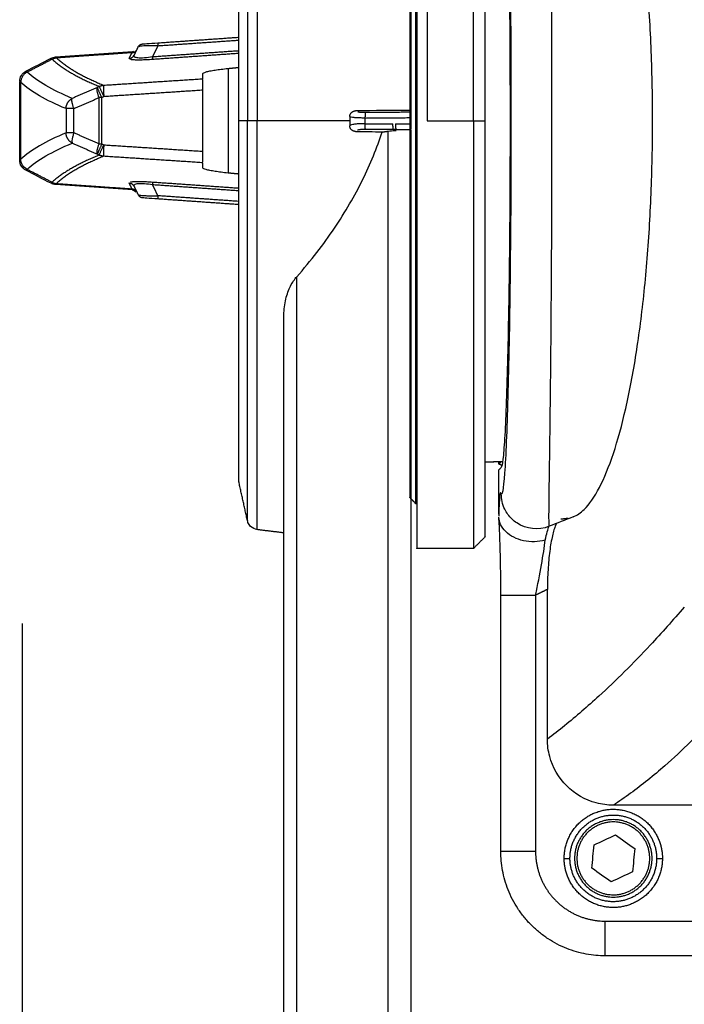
# Model space of a CAD drawing. Header units: millimetres. Extents: x 4946 to 6276, y -4769 to -3439.
# Tile 153 of 195: x 5752 to 5809, y -3702 to -3617. Entities that reach past the tile are written whole.
import ezdxf

# ---------------------------------------------------------------- set-up
doc = ezdxf.new("R2010")
doc.units = ezdxf.units.MM
doc.layers.add('ROXX_NEOmini_FIXTURE', color=7, linetype='Continuous', true_color=0x000000)
doc.dimstyles.get("Standard").update_dxf_attribs({"dimscale": 10, "dimtxt": 2.5, "dimasz": 3, "dimexe": 1, "dimexo": 0.5, "dimgap": 0.8, "dimtad": 1, "dimtoh": 1, "dimdec": 1, "dimzin": 1, "dimdsep": 46, "dimtxsty": 'Standard', "dimblk": 'OPEN90', "dimcen": 2.5, "dimadec": 1, "dimazin": 1, "dimtfac": 1, "dimtdec": 4, "dimtix": 1, "dimtofl": 0, "dimtmove": 1, "dimatfit": 3, "dimldrblk": 'OPEN90', "dimfxl": 1, "dimtolj": 1, "dimtzin": 1, "dimarcsym": 0})

# ---------------------------------------------------------------- blocks, each defined once
blk = doc.blocks.new('*D4')
at = {"layer": 'Defpoints', "color": 0}
for p in [(5752.196, -3663.256), (6119.696, -3663.256), (6119.696, -3885.816)]:
    blk.add_point(p, dxfattribs=at)
at = {"layer": 'ROXX_NEOmini_FIXTURE', "color": 0, "lineweight": -2}
for p, q in [((5752.196, -3669.257), (5752.196, -3888.817)), ((6119.696, -3669.257), (6119.696, -3888.817)), ((5758.197, -3885.816), (6113.695, -3885.816))]:
    blk.add_line(p, q, dxfattribs=at)
at = {"layer": 'ROXX_NEOmini_FIXTURE', "color": 0}
for points in [[(5758.197, -3884.816), (5758.197, -3886.817), (5752.196, -3885.816)], [(6113.695, -3886.817), (6113.695, -3884.816), (6119.696, -3885.816)]]:
    blk.add_solid(points, dxfattribs=at)
at = {"layer": 'ROXX_NEOmini_FIXTURE', "color": 0, "insert": (5935.946, -3878.915), "char_height": 9.0015, "attachment_point": 5}
blk.add_mtext('\\A1;367.5', dxfattribs=at)

msp = doc.modelspace()

# ---------------------------------------------------------------- linework, layer by layer
at = {"layer": 'ROXX_NEOmini_FIXTURE', "color": 18, "lineweight": -3, "true_color": 0x000000}
for points, weights in [([(5785.838, -3624.851), (5785.838, -3589.67), (5785.838, -3588.789)], [1, 0.724580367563, 1]), ([(5787.238, -3588.777), (5787.238, -3588.777), (5787.238, -3625.777)], [1, 0.707106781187, 1]), ([(5791.238, -3625.777), (5791.238, -3588.777), (5791.238, -3588.777)], [1, 0.707106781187, 1]), ([(5772.54, -3590.41), (5772.54, -3590.41), (5772.54, -3625.777)], [1, 0.707106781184, 1]), ([(5792.238, -3625.777), (5792.238, -3589.777), (5792.238, -3589.777)], [1, 0.707106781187, 1]), ([(5763.922, -3619.041), (5763.922, -3619.041), (5763.94, -3619.29)], [1, 0.866025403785, 1]), ([(5761.453, -3620.393), (5761.742, -3620.375), (5761.868, -3620.116)], [1, 0.865398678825, 1]), ([(5761.699, -3619.891), (5761.871, -3619.88), (5761.999, -3619.765)], [1, 0.915115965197, 0.937293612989]), ([(5763.497, -3620.48), (5763.496, -3620.454), (5763.48, -3620.233)], [1, 0.889801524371, 1]), ([(5754.785, -3620.454), (5756.117, -3621.693), (5758.872, -3622.812)], [1, 0.998562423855, 1]), ([(5755.165, -3620.345), (5756.492, -3621.584), (5759.243, -3622.702)], [1, 0.998555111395, 1]), ([(5758.872, -3622.812), (5759.047, -3622.719), (5759.243, -3622.702)], [1, 0.980517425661, 1]), ([(5758.872, -3622.812), (5758.902, -3622.952), (5759.26, -3623.694)], [1, 0.771505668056, 1]), ([(5759.243, -3622.702), (5759.202, -3622.794), (5759.26, -3623.694)], [1, 0.74255552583, 1]), ([(5758.851, -3623.775), (5758.578, -3623.089), (5758.71, -3622.891)], [1, 0.802807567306, 1]), ([(5759.095, -3623.775), (5758.736, -3623.032), (5758.71, -3622.891)], [1, 0.77124774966, 1]), ([(5755.992, -3624.725), (5756.002, -3624.121), (5756.533, -3623.841)], [1, 0.854954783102, 1]), ([(5756.675, -3624.725), (5756.401, -3624.038), (5756.533, -3623.841)], [1, 0.802280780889, 1]), ([(5759.095, -3623.775), (5758.97, -3623.775), (5758.851, -3623.775)], [1, 0.992276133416, 1]), ([(5756.675, -3624.725), (5756.111, -3624.725), (5755.992, -3624.725)], [1, 0.860974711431, 1]), ([(5780.538, -3625.415), (5780.538, -3624.933), (5781.025, -3624.92)], [1, 0.716296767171, 1]), ([(5781.904, -3625.045), (5781.852, -3625.11), (5781.856, -3625.54)], [1, 0.758234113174, 1]), ([(5770.942, -3626.34), (5770.942, -3626.059), (5770.942, -3625.777)], [1, 0.999959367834, 1]), ([(5771.686, -3660.368), (5771.686, -3660.368), (5771.686, -3625.777)], [1, 0.707106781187, 1]), ([(5772.54, -3625.777), (5771.838, -3625.777), (5771.686, -3625.777)], [1, 0.816478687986, 1]), ([(5772.54, -3661.145), (5772.54, -3661.145), (5772.54, -3625.777)], [1, 0.70710678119, 1]), ([(5781.025, -3626.699), (5780.538, -3626.687), (5780.538, -3626.21)], [1, 0.716296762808, 1]), ([(5781.904, -3626.521), (5781.855, -3626.439), (5781.856, -3626.031)], [1, 0.774917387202, 1]), ([(5784.321, -3626.525), (5784.273, -3626.443), (5784.273, -3626.035)], [1, 0.774920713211, 1]), ([(5784.491, -3626.036), (5784.488, -3626.466), (5784.539, -3626.531)], [1, 0.758209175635, 1]), ([(5786.338, -3625.777), (5786.338, -3662.777), (5786.338, -3662.777)], [1, 0.707106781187, 1]), ([(5791.238, -3625.777), (5791.238, -3662.777), (5791.238, -3662.777)], [1, 0.707106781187, 1]), ([(5756.675, -3626.83), (5756.111, -3626.83), (5755.992, -3626.83)], [1, 0.860968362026, 1]), ([(5756.533, -3627.713), (5756.002, -3627.434), (5755.992, -3626.83)], [1, 0.854996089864, 1]), ([(5770.942, -3657.004), (5770.942, -3657.004), (5770.942, -3626.34)], [1, 0.713452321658, 1]), ([(5758.71, -3628.664), (5758.578, -3628.466), (5758.851, -3627.78)], [1, 0.802811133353, 1]), ([(5759.095, -3627.78), (5758.806, -3628.377), (5758.726, -3628.609)], [1, 0.807537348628, 0.938940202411]), ([(5758.851, -3627.78), (5758.97, -3627.78), (5759.095, -3627.78)], [1, 0.992276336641, 1]), ([(5758.876, -3628.744), (5758.901, -3628.603), (5759.26, -3627.86)], [1, 0.771272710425, 1]), ([(5759.26, -3627.86), (5759.202, -3628.76), (5759.243, -3628.853)], [1, 0.742552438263, 1]), ([(5758.876, -3628.744), (5756.117, -3629.862), (5754.788, -3631.102)], [1, 0.998548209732, 1]), ([(5759.243, -3628.853), (5759.049, -3628.835), (5758.876, -3628.744)], [1, 0.98088845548, 1]), ([(5759.243, -3628.853), (5756.492, -3629.971), (5755.165, -3631.209)], [1, 0.998555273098, 1]), ([(5761.453, -3631.161), (5761.742, -3631.18), (5761.868, -3631.438)], [1, 0.865398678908, 1]), ([(5763.48, -3631.322), (5763.496, -3631.101), (5763.497, -3631.075)], [1, 0.88980152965, 1]), ([(5761.699, -3631.664), (5761.987, -3631.683), (5762.113, -3631.941)], [1, 0.865399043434, 1]), ([(5763.94, -3632.265), (5763.922, -3632.514), (5763.922, -3632.514)], [1, 0.866025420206, 1]), ([(5793.609, -3666.813), (5793.609, -3666.813), (5796.609, -3666.813)], [1, 0.70710736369, 1]), ([(5797.638, -3666.313), (5797.124, -3666.562), (5796.609, -3666.813)], [1, 0.999999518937, 1]), ([(5796.609, -3688.977), (5793.609, -3688.977), (5793.609, -3688.977)], [1, 0.707106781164, 1]), ([(5806.976, -3688.666), (5807.088, -3689.115), (5807.088, -3689.577)], [1, 0.992482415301, 1]), ([(5807.461, -3688.545), (5807.588, -3689.053), (5807.588, -3689.577)], [1, 0.992482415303, 1]), ([(5799.216, -3690.61), (5799.088, -3690.101), (5799.088, -3689.577)], [1, 0.992482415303, 1]), ([(5799.088, -3689.577), (5799.588, -3689.577), (5799.588, -3689.577)], [1, 0.707106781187, 1]), ([(5799.701, -3690.488), (5799.588, -3690.04), (5799.588, -3689.577)], [1, 0.992482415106, 1]), ([(5807.088, -3689.577), (5807.088, -3689.577), (5807.588, -3689.577)], [1, 0.707106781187, 1]), ([(5802.638, -3698.007), (5802.638, -3698.007), (5802.638, -3695.007)], [1, 0.707106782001, 1])]:
    msp.add_rational_spline(points, weights, degree=2, dxfattribs=at)
at = {"layer": 'ROXX_NEOmini_FIXTURE', "color": 18, "true_color": 0x000000}
for points, weights in [([(5786.338, -3588.777), (5786.338, -3588.777), (5786.338, -3625.777)], [1, 0.707106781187, 1]), ([(5786.338, -3588.777), (5786.338, -3588.777), (5786.338, -3625.777)], [1, 0.707106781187, 1]), ([(5762.212, -3619.411), (5762.338, -3619.151), (5762.626, -3619.131)], [1, 0.866025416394, 1]), ([(5762.212, -3619.411), (5762.338, -3619.151), (5762.626, -3619.131)], [1, 0.866025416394, 1]), ([(5792.238, -3661.777), (5792.238, -3661.777), (5792.238, -3625.777)], [1, 0.707106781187, 1]), ([(5792.238, -3661.777), (5792.238, -3661.777), (5792.238, -3625.777)], [1, 0.707106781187, 1]), ([(5754.788, -3631.102), (5754.966, -3631.194), (5755.165, -3631.209)], [1, 0.980520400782, 1]), ([(5754.788, -3631.102), (5754.966, -3631.194), (5755.165, -3631.209)], [1, 0.980520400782, 1]), ([(5762.212, -3632.144), (5762.338, -3632.403), (5762.626, -3632.423)], [1, 0.866025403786, 1]), ([(5762.212, -3632.144), (5762.338, -3632.403), (5762.626, -3632.423)], [1, 0.866025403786, 1]), ([(5802.638, -3698.007), (5793.609, -3698.007), (5793.609, -3688.977)], [1, 0.707106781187, 1]), ([(5802.638, -3698.007), (5793.609, -3698.007), (5793.609, -3688.977)], [1, 0.707106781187, 1])]:
    msp.add_rational_spline(points, weights, degree=2, dxfattribs=at)
at = {"layer": 'ROXX_NEOmini_FIXTURE', "color": 18, "lineweight": -3, "true_color": 0x000000}
for points, weights, knots in [([(5771.686, -3591.187), (5771.686, -3591.171), (5771.686, -3601.305), (5771.686, -3611.438), (5771.686, -3625.777)], [1, 0.923774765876, 1, 0.923774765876, 1], [-54.372558, -54.372558, -54.372558, -27.186279, -27.186279, 0, 0, 0]), ([(5786.238, -3592.677), (5786.238, -3592.677), (5786.238, -3625.777), (5786.238, -3658.877), (5786.238, -3658.877)], [1, 0.707106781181, 1, 0.707106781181, 1], [0, 0, 0, 51.993441, 51.993441, 103.986881, 103.986881, 103.986881]), ([(5785.738, -3593.177), (5785.738, -3593.177), (5785.738, -3625.777), (5785.738, -3658.377), (5785.738, -3658.377)], [1, 0.707106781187, 1, 0.707106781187, 1], [-102.416085, -102.416085, -102.416085, -51.208042, -51.208042, 0, 0, 0]), ([(5770.942, -3625.777), (5770.942, -3612.842), (5770.942, -3603.696), (5770.942, -3594.55), (5770.942, -3594.55)], [1, 0.923875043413, 1, 0.923875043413, 1], [-97.539614, -97.539614, -97.539614, -73.013227, -73.013227, -48.486839, -48.486839, -48.486839]), ([(5799.088, -3689.577), (5799.088, -3685.819), (5802.818, -3685.359), (5806.548, -3684.899), (5807.461, -3688.545)], [1, 0.749128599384, 1, 0.749128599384, 1], [0, 0, 0, 6.154431, 6.154431, 12.308862, 12.308862, 12.308862]), ([(5799.588, -3689.577), (5799.588, -3686.261), (5802.88, -3685.856), (5806.171, -3685.45), (5806.976, -3688.666)], [1, 0.749128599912, 1, 0.749128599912, 1], [-10.86076, -10.86076, -10.86076, -5.43038, -5.43038, 0, 0, 0]), ([(5803.338, -3686.225), (5806.691, -3686.225), (5806.691, -3689.577), (5806.691, -3692.929), (5803.338, -3692.929), (5799.986, -3692.929), (5799.986, -3689.577), (5799.986, -3686.225), (5803.338, -3686.225)], [1, 0.707106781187, 1, 0.707106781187, 1, 0.707106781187, 1, 0.707106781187, 1], [-0.000009, -0.000009, -0.000009, 4.951222, 4.951222, 9.902452, 9.902452, 14.853683, 14.853683, 19.804913, 19.804913, 19.804913]), ([(5803.338, -3686.425), (5806.491, -3686.425), (5806.491, -3689.577), (5806.491, -3692.729), (5803.338, -3692.729), (5800.186, -3692.729), (5800.186, -3689.577), (5800.186, -3686.425), (5803.338, -3686.425)], [1, 0.707106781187, 1, 0.707106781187, 1, 0.707106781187, 1, 0.707106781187, 1], [-0.000009, -0.000009, -0.000009, 4.951222, 4.951222, 9.902452, 9.902452, 14.853683, 14.853683, 19.804913, 19.804913, 19.804913]), ([(5796.609, -3688.977), (5796.609, -3691.475), (5798.375, -3693.241), (5800.141, -3695.007), (5802.638, -3695.007)], [1, 0.923879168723, 1, 0.923879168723, 1], [-9.470996, -9.470996, -9.470996, -4.735498, -4.735498, 0, 0, 0]), ([(5807.588, -3689.577), (5807.588, -3693.335), (5803.859, -3693.795), (5800.129, -3694.255), (5799.216, -3690.61)], [1, 0.749128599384, 1, 0.749128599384, 1], [0, 0, 0, 6.154431, 6.154431, 12.308862, 12.308862, 12.308862]), ([(5807.088, -3689.577), (5807.088, -3692.893), (5803.797, -3693.299), (5800.506, -3693.705), (5799.701, -3690.488)], [1, 0.749128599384, 1, 0.749128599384, 1], [-10.86076, -10.86076, -10.86076, -5.43038, -5.43038, 0, 0, 0])]:
    msp.add_rational_spline(points, weights, degree=2, knots=knots, dxfattribs=at)
for points, knots in [([(5797.783, -3590.696), (5797.769, -3590.702), (5797.745, -3590.879), (5797.743, -3592.187), (5797.777, -3594.732), (5797.826, -3598.12), (5797.882, -3602.539), (5797.933, -3607.683), (5797.973, -3613.427), (5797.998, -3619.523), (5798.008, -3625.807), (5797.998, -3632.111), (5797.972, -3638.321), (5797.93, -3644.128), (5797.878, -3649.33), (5797.827, -3653.385), (5797.781, -3656.575), (5797.744, -3659.339), (5797.743, -3660.661), (5797.771, -3660.864), (5797.789, -3660.856)], [-108.879019, -108.879019, -108.879019, -108.879019, -104.66258, -98.505957, -92.349335, -86.192713, -80.03609, -73.879468, -67.722846, -61.566223, -55.409601, -49.252979, -43.096356, -36.939734, -30.783112, -24.626489, -18.469867, -12.313245, -6.156622, -1.272798, -1.272798, -1.272798, -1.272798]), ([(5799.874, -3660.036), (5800.193, -3659.914), (5800.962, -3659.385), (5802.153, -3657.681), (5803.371, -3654.702), (5804.443, -3650.81), (5805.354, -3646.013), (5806.049, -3640.607), (5806.517, -3634.789), (5806.752, -3628.631), (5806.742, -3622.432), (5806.49, -3616.336), (5806.013, -3610.619), (5805.319, -3605.33), (5804.417, -3600.642), (5803.359, -3596.82), (5802.153, -3593.877), (5800.967, -3592.175), (5800.196, -3591.642), (5799.875, -3591.519)], [1.951586, 1.951586, 1.951586, 1.951586, 6.344317, 12.688634, 19.032952, 25.377269, 31.721586, 38.065903, 44.41022, 50.754537, 57.098855, 63.443172, 69.787489, 76.131806, 82.476123, 88.82044, 95.164758, 101.509075, 105.910209, 105.910209, 105.910209, 105.910209]), ([(5761.868, -3620.116), (5761.844, -3620.165), (5761.861, -3620.254), (5762.161, -3620.335), (5762.754, -3620.329), (5763.239, -3620.27), (5763.48, -3620.233)], [0, 0, 0, 0, 0.735386, 1.470772, 2.206159, 2.941545, 2.941545, 2.941545, 2.941545]), ([(5781.247, -3625.008), (5781.274, -3625.012), (5781.33, -3625.02), (5781.423, -3625.029), (5781.523, -3625.037), (5781.634, -3625.042), (5781.761, -3625.045), (5781.854, -3625.046), (5781.904, -3625.045)], [0.6858732, 0.6858732, 0.6858732, 0.6858732, 0.8148869, 0.9351072, 1.0530483, 1.1752547, 1.3083767, 1.4593569, 1.4593569, 1.4593569, 1.4593569]), ([(5781.904, -3626.521), (5781.836, -3626.521), (5781.708, -3626.523), (5781.538, -3626.534), (5781.398, -3626.55), (5781.284, -3626.569), (5781.222, -3626.583), (5781.195, -3626.591)], [0, 0, 0, 0, 0.2066576, 0.3912529, 0.5600021, 0.7177849, 0.8654781, 0.8654781, 0.8654781, 0.8654781]), ([(5783.844, -3626.679), (5784.037, -3626.653), (5784.27, -3626.63), (5784.514, -3626.612), (5784.545, -3626.609)], [-2.201148, -2.201148, -2.201148, -2.201148, -1.467432, -1.3618938, -1.3618938, -1.3618938, -1.3618938]), ([(5793.536, -3658.016), (5793.53, -3658.045), (5793.508, -3658.199), (5793.47, -3658.738), (5793.441, -3659.511), (5793.427, -3659.986)], [1.293402, 1.293402, 1.293402, 1.293402, 1.997437, 3.994875, 5.992312, 5.992312, 5.992312, 5.992312]), ([(5794.575, -3660.232), (5794.314, -3659.981), (5793.792, -3659.257), (5793.648, -3658.476), (5793.648, -3658.065)], [-2.555623, -2.555623, -2.555623, -2.555623, -1.518268, 0, 0, 0, 0]), ([(5797.448, -3662.045), (5797.156, -3662.127), (5796.513, -3662.227), (5795.563, -3662.14), (5794.695, -3661.835), (5794, -3661.339), (5793.563, -3660.731), (5793.446, -3660.279), (5793.431, -3660.07)], [-5.767145, -5.767145, -5.767145, -5.767145, -4.805954, -3.844763, -2.883572, -1.922382, -0.961191, -0.115056, -0.115056, -0.115056, -0.115056]), ([(5797.789, -3660.857), (5796.87, -3661.226), (5795.822, -3661.12), (5794.99, -3660.567), (5794.839, -3660.466), (5794.7, -3660.354), (5794.574, -3660.234)], [0.59613, 0.59613, 0.59613, 0.59613, 3.817532, 3.817532, 3.817532, 4.389658, 4.389658, 4.389658, 4.389658]), ([(5798.428, -3660.6), (5798.402, -3660.65), (5798.327, -3660.811), (5798.205, -3661.149), (5798.067, -3661.667), (5797.943, -3662.285), (5797.835, -3662.998), (5797.748, -3663.779), (5797.685, -3664.611), (5797.647, -3665.467), (5797.638, -3666.031), (5797.638, -3666.313)], [-6.999164, -6.999164, -6.999164, -6.999164, -6.578724, -5.756384, -4.934043, -4.111703, -3.289362, -2.467022, -1.644681, -0.822341, 0, 0, 0, 0]), ([(5809.475, -3667.835), (5808.5, -3668.972), (5806.046, -3671.738), (5802.598, -3675.153), (5799.626, -3677.725), (5798.136, -3678.898), (5797.638, -3679.278)], [0.068241, 0.068241, 0.068241, 0.068241, 14.270624, 35.574197, 49.77658, 56.877768, 56.877768, 56.877768, 56.877768]), ([(5815.256, -3673.577), (5815.229, -3673.612), (5814.241, -3674.88), (5811.748, -3677.811), (5808.306, -3681.238), (5805.328, -3683.624), (5803.836, -3684.653), (5803.337, -3684.977)], [-57.635519, -57.635519, -57.635519, -57.635519, -57.237493, -42.92812, -21.464059, -7.154685, 0, 0, 0, 0]), ([(5803.337, -3684.977), (5802.841, -3684.977), (5801.347, -3684.782), (5799.119, -3683.497), (5797.834, -3681.268), (5797.639, -3679.775), (5797.638, -3679.278)], [-9.15083, -9.15083, -9.15083, -9.15083, -7.627172, -4.576069, -1.524966, 0, 0, 0, 0])]:
    msp.add_open_spline(points, degree=3, knots=knots, dxfattribs=at)
for points, degree in [([(5793.648, -3593.49), (5793.758, -3593.385), (5793.979, -3595.098), (5794.257, -3602.372), (5794.441, -3613.142), (5794.506, -3625.777), (5794.441, -3638.412), (5794.257, -3649.182), (5793.979, -3656.457), (5793.758, -3658.17), (5793.648, -3658.065)], 3), ([(5763.94, -3619.29), (5763.773, -3619.287), (5763.455, -3619.284), (5763.065, -3619.29), (5762.696, -3619.308), (5762.433, -3619.335), (5762.324, -3619.357), (5762.284, -3619.37)], 3), ([(5763.94, -3619.29), (5763.71, -3619.761), (5763.48, -3620.233)], 2), ([(5763.94, -3619.29), (5767.454, -3619.044), (5770.969, -3618.799)], 2), ([(5755.083, -3620.259), (5755.083, -3620.259), (5755.109, -3620.286), (5755.162, -3620.342)], 3), ([(5761.699, -3619.891), (5758.432, -3620.118), (5755.165, -3620.345)], 2), ([(5761.453, -3620.393), (5761.576, -3620.142), (5761.699, -3619.891)], 2), ([(5763.48, -3620.233), (5767.219, -3619.97), (5770.958, -3619.707)], 2), ([(5770.972, -3619.954), (5767.235, -3620.217), (5763.497, -3620.48)], 2), ([(5752.619, -3621.568), (5753.7, -3621.009), (5754.781, -3620.45)], 2), ([(5754.703, -3620.377), (5754.716, -3620.389), (5754.742, -3620.414), (5754.781, -3620.45)], 3), ([(5763.497, -3620.48), (5763.4, -3620.486), (5763.211, -3620.499), (5762.944, -3620.513), (5762.697, -3620.522), (5762.471, -3620.528), (5762.268, -3620.529), (5762.086, -3620.527), (5761.922, -3620.521), (5761.779, -3620.511), (5761.657, -3620.497), (5761.592, -3620.485), (5761.564, -3620.478)], 3), ([(5752.619, -3621.568), (5752.538, -3621.61), (5752.388, -3621.716), (5752.213, -3621.928), (5752.102, -3622.18), (5752.076, -3622.361), (5752.075, -3622.452)], 3), ([(5752.619, -3621.568), (5752.576, -3621.533), (5752.547, -3621.51), (5752.533, -3621.498)], 3), ([(5756.533, -3623.841), (5754.79, -3623.123), (5753.485, -3622.365), (5752.625, -3621.573)], 3), ([(5767.838, -3621.696), (5767.838, -3621.674), (5767.886, -3621.628), (5768.092, -3621.551), (5768.425, -3621.472), (5768.868, -3621.394), (5769.405, -3621.319), (5769.803, -3621.275), (5770.014, -3621.254)], 3), ([(5767.838, -3622.143), (5767.838, -3621.919), (5767.838, -3621.696)], 2), ([(5770.014, -3621.254), (5770.478, -3621.208), (5770.942, -3621.162)], 2), ([(5770.014, -3621.254), (5770.014, -3625.777), (5770.014, -3630.3)], 2), ([(5752.014, -3622.404), (5751.992, -3622.387), (5751.982, -3622.378), (5751.982, -3622.378)], 3), ([(5752.08, -3629.098), (5752.08, -3625.777), (5752.08, -3622.457)], 2), ([(5755.992, -3624.725), (5754.246, -3624.006), (5752.94, -3623.25), (5752.08, -3622.457)], 3), ([(5758.872, -3622.812), (5758.791, -3622.852), (5758.71, -3622.891)], 2), ([(5759.243, -3622.702), (5763.541, -3622.422), (5767.838, -3622.143)], 2), ([(5767.838, -3623.137), (5767.838, -3623.035), (5767.838, -3622.843), (5767.838, -3622.573), (5767.838, -3622.354), (5767.838, -3622.252), (5767.838, -3622.215)], 3), ([(5758.71, -3622.891), (5757.622, -3623.366), (5756.533, -3623.841)], 2), ([(5759.26, -3623.694), (5759.178, -3623.734), (5759.095, -3623.775)], 2), ([(5767.838, -3623.137), (5763.549, -3623.415), (5759.26, -3623.694)], 2), ([(5767.838, -3628.418), (5767.838, -3625.777), (5767.838, -3623.137)], 2), ([(5756.675, -3624.725), (5757.763, -3624.25), (5758.851, -3623.775)], 2), ([(5758.851, -3627.78), (5758.851, -3625.777), (5758.851, -3623.775)], 2), ([(5759.095, -3627.78), (5759.095, -3625.777), (5759.095, -3623.775)], 2), ([(5755.992, -3624.725), (5755.992, -3625.777), (5755.992, -3626.83)], 2), ([(5756.675, -3626.83), (5756.675, -3625.777), (5756.675, -3624.725)], 2), ([(5781.045, -3624.89), (5782.643, -3624.877), (5784.241, -3624.864), (5785.838, -3624.851)], 3), ([(5781.904, -3625.045), (5783.871, -3625.029), (5785.838, -3625.013)], 2), ([(5785.838, -3625.013), (5785.838, -3624.932), (5785.838, -3624.851)], 2), ([(5785.838, -3625.507), (5785.838, -3625.363), (5785.838, -3625.163), (5785.838, -3625.035), (5785.838, -3625.013)], 3), ([(5771.686, -3625.777), (5771.314, -3625.777), (5770.942, -3625.777)], 2), ([(5780.538, -3625.777), (5776.539, -3625.777), (5772.54, -3625.777)], 2), ([(5780.538, -3625.415), (5780.538, -3625.812), (5780.538, -3626.21)], 2), ([(5781.856, -3626.031), (5781.698, -3626.031), (5781.402, -3626.038), (5781.096, -3626.058), (5780.77, -3626.099), (5780.593, -3626.147), (5780.538, -3626.188), (5780.538, -3626.21)], 3), ([(5781.856, -3625.54), (5781.696, -3625.541), (5781.394, -3625.536), (5781.069, -3625.522), (5780.74, -3625.49), (5780.641, -3625.469), (5780.603, -3625.457)], 3), ([(5781.856, -3625.54), (5783.847, -3625.523), (5785.838, -3625.507)], 2), ([(5781.856, -3625.54), (5781.856, -3625.785), (5781.856, -3626.031)], 2), ([(5781.856, -3626.031), (5783.065, -3626.033), (5784.273, -3626.035)], 2), ([(5784.491, -3626.036), (5785.165, -3626.042), (5785.838, -3626.047)], 2), ([(5785.838, -3626.047), (5785.838, -3625.777), (5785.838, -3625.507)], 2), ([(5785.838, -3626.485), (5785.838, -3626.456), (5785.838, -3626.381), (5785.838, -3626.223), (5785.838, -3626.109), (5785.838, -3626.047)], 3), ([(5787.238, -3625.777), (5789.238, -3625.777), (5791.238, -3625.777)], 2), ([(5791.238, -3625.777), (5791.738, -3625.777), (5792.238, -3625.777)], 2), ([(5755.992, -3626.83), (5754.246, -3627.548), (5752.94, -3628.305), (5752.08, -3629.098)], 3), ([(5756.675, -3626.83), (5756.636, -3626.928), (5756.567, -3627.124), (5756.506, -3627.39), (5756.492, -3627.599), (5756.514, -3627.685), (5756.533, -3627.713)], 3), ([(5758.851, -3627.78), (5757.763, -3627.305), (5756.675, -3626.83)], 2), ([(5775.955, -3639.267), (5777.182, -3637.877), (5779.345, -3635.067), (5781.776, -3630.863), (5782.892, -3628.109), (5783.337, -3626.752)], 3), ([(5783.337, -3626.752), (5782.566, -3626.751), (5781.796, -3626.746), (5781.025, -3626.745)], 3), ([(5784.321, -3626.525), (5783.112, -3626.523), (5781.904, -3626.521)], 2), ([(5783.337, -3626.752), (5783.591, -3626.715), (5783.844, -3626.679)], 2), ([(5783.844, -3626.679), (5783.844, -3704.153), (5783.844, -3781.627)], 2), ([(5784.539, -3626.531), (5784.43, -3626.528), (5784.321, -3626.525)], 2), ([(5784.539, -3626.531), (5785.189, -3626.538), (5785.838, -3626.544)], 2), ([(5785.838, -3781.627), (5785.839, -3704.094), (5785.839, -3626.561)], 2), ([(5752.625, -3629.982), (5753.485, -3629.189), (5754.789, -3628.432), (5756.533, -3627.713)], 3), ([(5756.533, -3627.713), (5757.622, -3628.189), (5758.71, -3628.664)], 2), ([(5759.095, -3627.78), (5759.178, -3627.82), (5759.26, -3627.86)], 2), ([(5759.26, -3627.86), (5763.549, -3628.139), (5767.838, -3628.418)], 2), ([(5758.71, -3628.664), (5758.793, -3628.704), (5758.876, -3628.744)], 2), ([(5767.838, -3629.34), (5767.838, -3629.302), (5767.838, -3629.2), (5767.838, -3628.981), (5767.838, -3628.712), (5767.838, -3628.519), (5767.838, -3628.418)], 3), ([(5752.625, -3629.982), (5752.471, -3629.902), (5752.183, -3629.644), (5752.082, -3629.27), (5752.08, -3629.098)], 3), ([(5767.838, -3629.412), (5763.541, -3629.132), (5759.243, -3628.853)], 2), ([(5767.838, -3629.859), (5767.838, -3629.636), (5767.838, -3629.412)], 2), ([(5752.533, -3630.056), (5752.547, -3630.045), (5752.576, -3630.021), (5752.619, -3629.987)], 3), ([(5770.014, -3630.3), (5769.803, -3630.28), (5769.405, -3630.235), (5768.868, -3630.161), (5768.425, -3630.082), (5768.092, -3630.003), (5767.886, -3629.927), (5767.838, -3629.881), (5767.838, -3629.859)], 3), ([(5770.96, -3630.394), (5770.487, -3630.347), (5770.014, -3630.3)], 2), ([(5754.781, -3631.104), (5754.742, -3631.141), (5754.716, -3631.165), (5754.703, -3631.178)], 3), ([(5755.165, -3631.209), (5758.432, -3631.437), (5761.699, -3631.664)], 2), ([(5761.699, -3631.664), (5761.576, -3631.413), (5761.453, -3631.161)], 2), ([(5761.564, -3631.076), (5761.592, -3631.07), (5761.657, -3631.057), (5761.779, -3631.043), (5761.923, -3631.034), (5762.087, -3631.028), (5762.269, -3631.026), (5762.473, -3631.027), (5762.698, -3631.033), (5762.945, -3631.042), (5763.212, -3631.056), (5763.401, -3631.068), (5763.497, -3631.075)], 3), ([(5763.48, -3631.322), (5763.239, -3631.285), (5762.754, -3631.226), (5762.161, -3631.219), (5761.861, -3631.3), (5761.844, -3631.389), (5761.868, -3631.438)], 3), ([(5770.942, -3631.847), (5767.211, -3631.584), (5763.48, -3631.322)], 2), ([(5763.94, -3632.265), (5763.71, -3631.793), (5763.48, -3631.322)], 2), ([(5763.497, -3631.075), (5767.237, -3631.338), (5770.976, -3631.601)], 2), ([(5762.212, -3632.144), (5762.22, -3632.16), (5762.278, -3632.189), (5762.439, -3632.22), (5762.715, -3632.248), (5763.084, -3632.265), (5763.474, -3632.271), (5763.781, -3632.268), (5763.94, -3632.265)], 3), ([(5770.979, -3632.757), (5767.459, -3632.511), (5763.94, -3632.265)], 2), ([(5774.838, -3642.584), (5774.838, -3642.335), (5774.871, -3641.854), (5774.996, -3641.187), (5775.181, -3640.585), (5775.412, -3640.058), (5775.676, -3639.611), (5775.861, -3639.372), (5775.955, -3639.267)], 3), ([(5775.955, -3781.627), (5775.955, -3710.447), (5775.955, -3639.267)], 2), ([(5774.838, -3760.332), (5774.838, -3701.458), (5774.838, -3642.584)], 2), ([(5793.619, -3655.277), (5793.522, -3655.374), (5793.426, -3655.471)], 2), ([(5793.763, -3655.277), (5793.691, -3655.277), (5793.619, -3655.277)], 2), ([(5785.738, -3658.377), (5785.988, -3658.627), (5786.238, -3658.877)], 2), ([(5793.569, -3657.962), (5793.566, -3657.956), (5793.562, -3657.954), (5793.558, -3657.956)], 3), ([(5793.571, -3658.068), (5793.57, -3658.032), (5793.569, -3657.997), (5793.569, -3657.962)], 3), ([(5793.648, -3658.065), (5793.622, -3658.04), (5793.596, -3658.007), (5793.569, -3657.962)], 3), ([(5799.874, -3660.036), (5799.175, -3660.305), (5798.476, -3660.58), (5797.788, -3660.855)], 3), ([(5798.803, -3660.221), (5799.125, -3660.183), (5799.446, -3660.144)], 2), ([(5797.448, -3662.045), (5797.582, -3661.503), (5797.692, -3661.094), (5797.766, -3660.866)], 3), ([(5787.238, -3662.777), (5786.788, -3662.777), (5786.338, -3662.777)], 2), ([(5791.238, -3662.777), (5789.238, -3662.777), (5787.238, -3662.777)], 2), ([(5796.609, -3666.813), (5796.988, -3665.02), (5797.314, -3663.201), (5797.448, -3662.045)], 3), ([(5796.609, -3666.813), (5796.609, -3677.895), (5796.609, -3688.977)], 2), ([(5797.638, -3679.278), (5797.638, -3672.795), (5797.638, -3666.313)], 2), ([(5811.777, -3684.977), (5807.557, -3684.977), (5803.337, -3684.977)], 2), ([(5801.671, -3688.406), (5802.287, -3688.12), (5802.903, -3687.834), (5803.52, -3687.548)], 3), ([(5803.52, -3687.548), (5804.075, -3687.938), (5804.631, -3688.329), (5805.187, -3688.719)], 3), ([(5801.49, -3690.435), (5801.551, -3689.759), (5801.611, -3689.082), (5801.671, -3688.406)], 3), ([(5805.187, -3688.719), (5805.126, -3689.396), (5805.066, -3690.072), (5805.006, -3690.749)], 3), ([(5803.157, -3691.607), (5802.602, -3691.216), (5802.046, -3690.826), (5801.49, -3690.435)], 3), ([(5805.006, -3690.749), (5804.39, -3691.035), (5803.773, -3691.321), (5803.157, -3691.607)], 3), ([(5802.638, -3695.007), (5867.019, -3695.007), (5931.399, -3695.007)], 2)]:
    msp.add_open_spline(points, degree=degree, dxfattribs=at)
at = {"layer": 'ROXX_NEOmini_FIXTURE', "color": 18, "true_color": 0x000000}
for points, degree in [([(5793.64, -3595.787), (5793.691, -3595.839), (5793.792, -3596.317), (5793.938, -3598.142), (5794.071, -3601.006), (5794.186, -3604.737), (5794.282, -3609.293), (5794.352, -3614.436), (5794.395, -3619.997), (5794.41, -3625.773), (5794.395, -3631.556), (5794.352, -3637.139), (5794.281, -3642.305), (5794.185, -3646.869), (5794.069, -3650.589), (5793.936, -3653.434), (5793.791, -3655.243), (5793.691, -3655.716), (5793.64, -3655.767)], 3), ([(5793.64, -3595.787), (5793.691, -3595.839), (5793.792, -3596.317), (5793.938, -3598.142), (5794.071, -3601.006), (5794.186, -3604.737), (5794.282, -3609.293), (5794.352, -3614.436), (5794.395, -3619.997), (5794.41, -3625.773), (5794.395, -3631.556), (5794.352, -3637.139), (5794.281, -3642.305), (5794.185, -3646.869), (5794.069, -3650.589), (5793.936, -3653.434), (5793.791, -3655.243), (5793.691, -3655.716), (5793.64, -3655.767)], 3), ([(5763.922, -3619.041), (5767.438, -3618.795), (5770.954, -3618.549)], 2), ([(5763.922, -3619.041), (5767.438, -3618.795), (5770.954, -3618.549)], 2), ([(5762.212, -3619.411), (5762.04, -3619.764), (5761.868, -3620.116)], 2), ([(5762.212, -3619.411), (5762.04, -3619.764), (5761.868, -3620.116)], 2), ([(5762.626, -3619.131), (5762.626, -3619.131), (5762.875, -3619.114), (5763.576, -3619.065), (5763.922, -3619.041)], 3), ([(5762.626, -3619.131), (5762.626, -3619.131), (5762.875, -3619.114), (5763.576, -3619.065), (5763.922, -3619.041)], 3), ([(5754.693, -3620.368), (5754.814, -3620.305), (5754.947, -3620.268), (5755.083, -3620.259)], 3), ([(5754.693, -3620.368), (5754.814, -3620.305), (5754.947, -3620.268), (5755.083, -3620.259)], 3), ([(5755.083, -3620.259), (5757.304, -3620.103), (5759.526, -3619.948), (5761.748, -3619.792)], 3), ([(5755.083, -3620.259), (5757.304, -3620.103), (5759.526, -3619.948), (5761.748, -3619.792)], 3), ([(5761.748, -3619.792), (5761.789, -3619.79), (5761.83, -3619.781), (5761.87, -3619.768)], 3), ([(5761.748, -3619.792), (5761.789, -3619.79), (5761.83, -3619.781), (5761.87, -3619.768)], 3), ([(5752.522, -3621.49), (5753.246, -3621.116), (5753.97, -3620.742), (5754.693, -3620.368)], 3), ([(5752.522, -3621.49), (5753.246, -3621.116), (5753.97, -3620.742), (5754.693, -3620.368)], 3), ([(5754.781, -3620.45), (5754.898, -3620.39), (5755.03, -3620.352), (5755.162, -3620.342)], 3), ([(5754.781, -3620.45), (5754.898, -3620.39), (5755.03, -3620.352), (5755.162, -3620.342)], 3), ([(5751.981, -3629.176), (5751.981, -3625.804), (5751.981, -3622.431)], 2), ([(5751.981, -3629.176), (5751.981, -3625.804), (5751.981, -3622.431)], 2), ([(5752.522, -3630.065), (5752.19, -3629.894), (5751.981, -3629.55), (5751.981, -3629.176)], 3), ([(5752.522, -3630.065), (5752.19, -3629.894), (5751.981, -3629.55), (5751.981, -3629.176)], 3), ([(5754.693, -3631.187), (5753.97, -3630.813), (5753.246, -3630.439), (5752.522, -3630.065)], 3), ([(5754.693, -3631.187), (5753.97, -3630.813), (5753.246, -3630.439), (5752.522, -3630.065)], 3), ([(5754.783, -3631.103), (5753.702, -3630.544), (5752.621, -3629.985)], 2), ([(5754.783, -3631.103), (5753.702, -3630.544), (5752.621, -3629.985)], 2), ([(5755.083, -3631.296), (5754.947, -3631.287), (5754.814, -3631.249), (5754.693, -3631.187)], 3), ([(5755.083, -3631.296), (5754.947, -3631.287), (5754.814, -3631.249), (5754.693, -3631.187)], 3), ([(5761.748, -3631.762), (5759.526, -3631.607), (5757.304, -3631.451), (5755.083, -3631.296)], 3), ([(5761.748, -3631.762), (5759.526, -3631.607), (5757.304, -3631.451), (5755.083, -3631.296)], 3), ([(5762.061, -3631.967), (5761.972, -3631.903), (5761.841, -3631.817), (5761.741, -3631.781)], 3), ([(5762.061, -3631.967), (5761.972, -3631.903), (5761.841, -3631.817), (5761.741, -3631.781)], 3), ([(5761.868, -3631.438), (5762.04, -3631.791), (5762.212, -3632.144)], 2), ([(5761.868, -3631.438), (5762.04, -3631.791), (5762.212, -3632.144)], 2), ([(5762.626, -3632.423), (5762.626, -3632.423), (5762.876, -3632.441), (5763.576, -3632.49), (5763.922, -3632.514)], 3), ([(5762.626, -3632.423), (5762.626, -3632.423), (5762.876, -3632.441), (5763.576, -3632.49), (5763.922, -3632.514)], 3), ([(5763.922, -3632.514), (5767.433, -3632.76), (5770.944, -3633.005)], 2), ([(5763.922, -3632.514), (5767.433, -3632.76), (5770.944, -3633.005)], 2), ([(5792.238, -3655.277), (5792.612, -3655.277), (5792.986, -3655.277)], 2), ([(5792.238, -3655.277), (5792.612, -3655.277), (5792.986, -3655.277)], 2), ([(5792.986, -3655.277), (5793.004, -3655.277), (5793.021, -3655.273), (5793.039, -3655.264)], 3), ([(5792.986, -3655.277), (5793.004, -3655.277), (5793.021, -3655.273), (5793.039, -3655.264)], 3), ([(5793.619, -3655.277), (5793.303, -3655.277), (5792.986, -3655.277)], 2), ([(5793.619, -3655.277), (5793.303, -3655.277), (5792.986, -3655.277)], 2), ([(5793.426, -3655.471), (5793.426, -3655.374), (5793.426, -3655.277)], 2), ([(5793.426, -3655.471), (5793.426, -3655.374), (5793.426, -3655.277)], 2), ([(5793.722, -3655.602), (5793.574, -3655.536), (5793.426, -3655.471)], 2), ([(5793.722, -3655.602), (5793.574, -3655.536), (5793.426, -3655.471)], 2), ([(5793.64, -3655.767), (5793.533, -3655.874), (5793.426, -3655.981)], 2), ([(5793.64, -3655.767), (5793.533, -3655.874), (5793.426, -3655.981)], 2), ([(5793.426, -3659.814), (5793.426, -3657.898), (5793.426, -3655.981)], 2), ([(5793.426, -3659.814), (5793.426, -3657.898), (5793.426, -3655.981)], 2), ([(5771.686, -3660.368), (5771.314, -3658.686), (5770.942, -3657.004)], 2), ([(5771.686, -3660.368), (5771.314, -3658.686), (5770.942, -3657.004)], 2), ([(5786.238, -3658.877), (5786.312, -3658.877), (5786.385, -3658.877)], 2), ([(5786.238, -3658.877), (5786.312, -3658.877), (5786.385, -3658.877)], 2), ([(5774.838, -3661.427), (5773.689, -3661.286), (5772.54, -3661.145)], 2), ([(5774.838, -3661.427), (5773.689, -3661.286), (5772.54, -3661.145)], 2), ([(5792.238, -3661.777), (5791.738, -3662.277), (5791.238, -3662.777)], 2), ([(5792.238, -3661.777), (5791.738, -3662.277), (5791.238, -3662.777)], 2), ([(5793.609, -3688.977), (5793.609, -3677.895), (5793.609, -3666.813)], 2), ([(5793.609, -3688.977), (5793.609, -3677.895), (5793.609, -3666.813)], 2), ([(5931.312, -3698.007), (5866.975, -3698.007), (5802.638, -3698.007)], 2), ([(5931.312, -3698.007), (5866.975, -3698.007), (5802.638, -3698.007)], 2)]:
    msp.add_open_spline(points, degree=degree, dxfattribs=at)
for points, knots in [([(5751.981, -3622.378), (5751.981, -3622.196), (5752.031, -3622.015), (5752.127, -3621.858), (5752.223, -3621.701), (5752.36, -3621.574), (5752.522, -3621.49)], [0.100007, 0.100007, 0.100007, 0.100007, 0.657049, 0.657049, 0.657049, 1.213941, 1.213941, 1.213941, 1.213941]), ([(5751.981, -3622.378), (5751.981, -3622.196), (5752.031, -3622.015), (5752.127, -3621.858), (5752.223, -3621.701), (5752.36, -3621.574), (5752.522, -3621.49)], [0.100007, 0.100007, 0.100007, 0.100007, 0.657049, 0.657049, 0.657049, 1.213941, 1.213941, 1.213941, 1.213941]), ([(5793.609, -3666.813), (5793.609, -3666.187), (5793.605, -3665.56), (5793.598, -3664.947), (5793.591, -3664.37), (5793.581, -3663.804), (5793.568, -3663.261), (5793.556, -3662.742), (5793.54, -3662.244), (5793.522, -3661.78), (5793.504, -3661.329), (5793.484, -3660.909), (5793.462, -3660.536), (5793.452, -3660.372), (5793.441, -3660.216), (5793.431, -3660.07)], [0.35729, 0.35729, 0.35729, 0.35729, 2.238233, 2.238233, 2.238233, 4.007641, 4.007641, 4.007641, 5.700365, 5.700365, 5.700365, 7.345046, 7.345046, 7.345046, 8.071805, 8.071805, 8.071805, 8.071805]), ([(5793.609, -3666.813), (5793.609, -3666.187), (5793.605, -3665.56), (5793.598, -3664.947), (5793.591, -3664.37), (5793.581, -3663.804), (5793.568, -3663.261), (5793.556, -3662.742), (5793.54, -3662.244), (5793.522, -3661.78), (5793.504, -3661.329), (5793.484, -3660.909), (5793.462, -3660.536), (5793.452, -3660.372), (5793.441, -3660.216), (5793.431, -3660.07)], [0.35729, 0.35729, 0.35729, 0.35729, 2.238233, 2.238233, 2.238233, 4.007641, 4.007641, 4.007641, 5.700365, 5.700365, 5.700365, 7.345046, 7.345046, 7.345046, 8.071805, 8.071805, 8.071805, 8.071805]), ([(5772.54, -3661.145), (5772.32, -3661.118), (5772.114, -3661.018), (5771.859, -3660.763), (5771.783, -3660.648), (5771.723, -3660.496), (5771.71, -3660.433), (5771.697, -3660.366)], [0.140655, 0.140655, 0.140655, 0.140655, 0.909725, 0.909725, 1.375989, 1.375989, 1.464799, 1.464799, 1.464799, 1.464799]), ([(5772.54, -3661.145), (5772.32, -3661.118), (5772.114, -3661.018), (5771.859, -3660.763), (5771.783, -3660.648), (5771.723, -3660.496), (5771.71, -3660.433), (5771.697, -3660.366)], [0.140655, 0.140655, 0.140655, 0.140655, 0.909725, 0.909725, 1.375989, 1.375989, 1.464799, 1.464799, 1.464799, 1.464799])]:
    msp.add_open_spline(points, degree=3, knots=knots, dxfattribs=at)

# ---------------------------------------------------------------- dimensions: what is measured, and where the dimension line sits
at = {"layer": 'ROXX_NEOmini_FIXTURE', "color": 5, "true_color": 0x0000ff}
dim = msp.add_linear_dim(base=(6119.696, -3885.816), p1=(5752.196, -3663.256), p2=(6119.696, -3663.256), dimstyle='Standard', override={"dimscale": 3.0005, "dimtxt": 3, "dimasz": 2, "dimexe": 1, "dimexo": 2, "dimgap": 0.8, "dimtad": 1, "dimtih": 0, "dimtoh": 0, "dimdec": 1, "dimlfac": 1, "dimzin": 1, "dimtxsty": 'Standard', "dimsah": 0, "dimcen": 2.5, "dimadec": 1, "dimazin": 1, "dimtix": 0, "dimtmove": 0, "dimtzin": 1}, dxfattribs=at)
dim.commit()
dim.dimension.update_dxf_attribs({"geometry": '*D4', "text_midpoint": (5935.946, -3878.915)})

doc.saveas('drawing.dxf')
